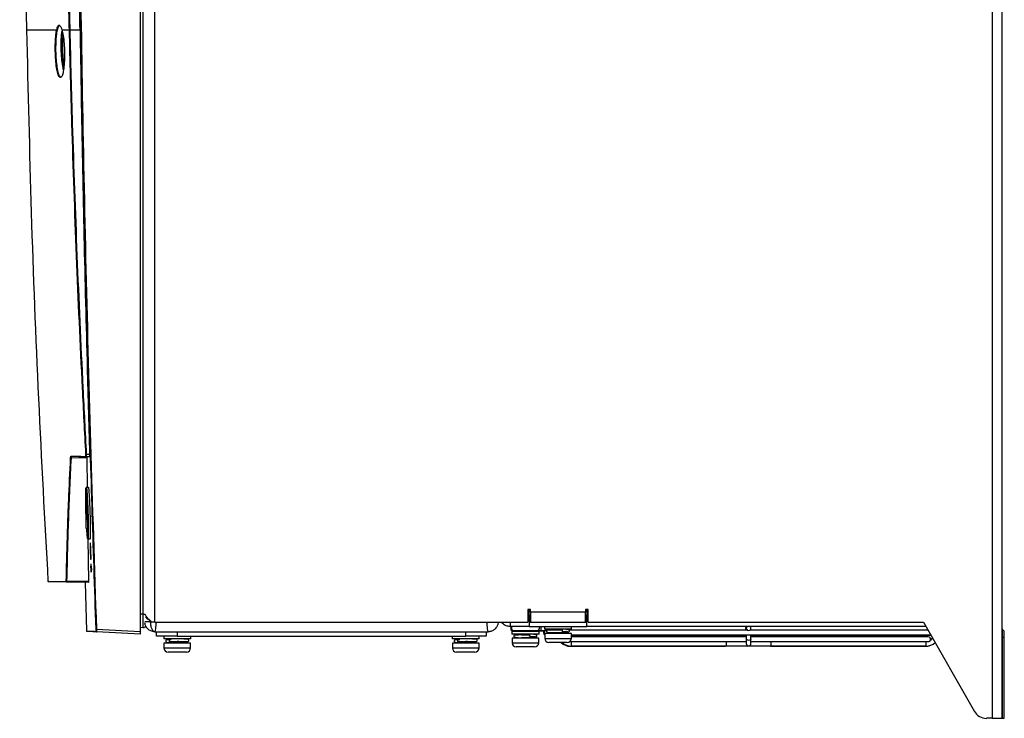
# Model space of a CAD drawing. Header units: millimetres. Extents: x 196 to 867, y -245 to 1107.
# Tile 43 of 79: x 696 to 815, y 218 to 303. Entities that reach past the tile are written whole.
import ezdxf

# ---------------------------------------------------------------- set-up
doc = ezdxf.new("R2010")
doc.units = ezdxf.units.MM

msp = doc.modelspace()

# ---------------------------------------------------------------- linework, layer by layer
at = {"color": 7, "linetype": 'Continuous', "lineweight": 25}
for p, q in [((813.93, 644.52), (813.93, 217.86)), ((815.13, 217.86), (815.13, 644.52)), ((712.33, 229.52), (712.33, 632.86)), ((710.58, 228.39), (710.58, 369.39)), ((710.93, 230.48), (710.93, 366.81)), ((695.94, 338.02), (696.77, 301.35)), ((701.06, 301.35), (701.97, 301.35)), ((701.97, 301.35), (701.97, 301.35)), ((702.02, 301.36), (702.02, 301.35)), ((702.02, 301.35), (703.26, 301.35)), ((704.02, 249.9), (704.42, 249.89)), ((704.08, 249.4), (702.17, 249.44)), ((703.87, 249.57), (704.09, 249.57)), ((704.42, 249.56), (703.98, 249.57)), ((704.08, 249.4), (704.12, 245.85)), ((704.3, 245.85), (704.02, 245.85)), ((703.99, 240.92), (703.99, 244.53)), ((704.21, 239.6), (704.49, 239.6)), ((704.21, 239.6), (704.29, 234.5)), ((704.51, 238.29), (704.54, 237.16)), ((704.55, 238.29), (704.52, 238.29)), ((704.55, 238.29), (704.56, 238.29)), ((704.6, 237.16), (704.56, 238.29)), ((704.54, 237.16), (704.6, 237.16)), ((704.58, 236.31), (704.54, 236.31)), ((704.54, 236.31), (704.56, 235.81)), ((704.56, 235.81), (704.6, 235.81)), ((704.66, 236.31), (704.58, 236.31)), ((704.6, 235.81), (704.63, 235.81)), ((704.66, 236.31), (704.61, 236.31)), ((704.63, 235.81), (704.68, 235.81)), ((704.68, 235.81), (704.66, 236.31)), ((704.29, 234.34), (701.61, 234.38)), ((701.64, 234.54), (704.29, 234.5)), ((703.87, 234.34), (704.06, 228.45)), ((757.93, 231.06), (757.59, 231.06)), ((757.59, 231.06), (757.59, 229.52)), ((757.76, 230.36), (757.76, 231.06)), ((757.93, 230.72), (757.93, 231.06)), ((764.59, 230.72), (757.93, 230.72)), ((757.93, 230.72), (757.93, 229.52)), ((764.93, 231.06), (764.59, 231.06)), ((764.59, 231.06), (764.59, 230.72)), ((764.59, 229.52), (764.59, 230.72)), ((764.76, 231.06), (764.76, 230.36)), ((764.93, 229.52), (764.93, 231.06)), ((711.79, 229.56), (711.13, 229.56)), ((711.66, 229.83), (711.66, 229.6)), ((711.66, 229.6), (711.79, 229.6)), ((711.79, 229.6), (711.79, 229.56)), ((711.9, 229.6), (711.79, 229.6)), ((712.33, 229.52), (711.99, 229.52)), ((712.33, 229.52), (757.59, 229.52)), ((757.76, 230.36), (757.76, 228.99)), ((757.93, 230.34), (757.76, 230.34)), ((757.76, 229.52), (757.93, 229.52)), ((757.93, 229.52), (764.59, 229.52)), ((764.76, 230.34), (764.59, 230.34)), ((764.59, 229.52), (764.76, 229.52)), ((764.76, 228.99), (764.76, 230.36)), ((764.93, 229.52), (805.59, 229.52)), ((805.59, 229.52), (811.78, 218.7)), ((705.25, 228.67), (710.58, 228.39)), ((710.58, 228.06), (705.25, 228.34)), ((710.93, 228.85), (710.58, 228.83)), ((712.33, 228.36), (752.79, 228.36)), ((712.56, 227.82), (712.56, 228.36)), ((715.06, 228.36), (715.06, 227.82)), ((750.06, 227.82), (750.06, 228.36)), ((752.56, 228.36), (752.56, 227.82)), ((757.76, 228.99), (755.44, 228.99)), ((755.64, 228.39), (755.64, 228.06)), ((755.66, 228.39), (755.64, 228.39)), ((755.66, 228.39), (755.66, 228.06)), ((758.82, 228.39), (755.66, 228.39)), ((755.79, 228.46), (756.42, 228.46)), ((755.89, 228.49), (758.75, 228.49)), ((756.42, 228.46), (756.42, 228.39)), ((756.43, 228.49), (756.43, 228.39)), ((757.76, 228.99), (764.76, 228.99)), ((758.17, 228.46), (758.66, 228.46)), ((758.18, 228.39), (758.18, 228.49)), ((758.66, 228.46), (758.77, 228.46)), ((758.75, 228.49), (758.86, 228.49)), ((758.77, 228.46), (759.1, 228.46)), ((758.96, 228.39), (758.82, 228.39)), ((758.86, 228.49), (759.19, 228.49)), ((758.96, 228.06), (758.96, 228.39)), ((759.1, 228.46), (759.63, 228.46)), ((759.19, 228.49), (759.72, 228.49)), ((759.61, 228.99), (759.61, 228.66)), ((762.78, 228.66), (759.61, 228.66)), ((759.87, 228.53), (759.85, 228.53)), ((760.38, 228.66), (760.38, 228.57)), ((760.38, 228.23), (760.38, 228.12)), ((760.97, 228.22), (761.26, 228.22)), ((761.07, 228.22), (761.07, 228.22)), ((761.73, 228.21), (761.65, 228.21)), ((762.13, 228.12), (762.13, 228.33)), ((762.22, 228.64), (762.19, 228.64)), ((762.25, 228.65), (762.25, 228.64)), ((784.27, 228.53), (762.58, 228.53)), ((762.91, 228.66), (762.78, 228.66)), ((762.91, 228.66), (762.91, 228.99)), ((805.9, 228.99), (764.76, 228.99)), ((784.01, 228.74), (784.01, 228.53)), ((784.1, 228.78), (784.1, 228.53)), ((806.16, 228.53), (784.58, 228.53)), ((784.67, 228.53), (784.67, 228.78)), ((815.16, 228.66), (815.16, 227.69)), ((815.16, 228.66), (815.41, 228.41)), ((815.41, 227.69), (815.41, 228.41)), ((715.06, 227.82), (712.56, 227.82)), ((713.41, 227.82), (713.41, 227.49)), ((715.06, 227.49), (713.41, 227.49)), ((714.18, 227.05), (714.18, 226.95)), ((714.19, 227.04), (714.33, 227.04)), ((715.06, 227.82), (750.06, 227.82)), ((716.71, 227.49), (715.06, 227.49)), ((715.93, 226.95), (715.93, 227.13)), ((716.71, 227.49), (716.71, 227.82)), ((748.41, 227.82), (748.41, 227.49)), ((750.06, 227.49), (748.41, 227.49)), ((749.18, 227.05), (749.18, 226.95)), ((749.19, 227.04), (749.33, 227.04)), ((752.56, 227.82), (750.06, 227.82)), ((751.71, 227.49), (750.06, 227.49)), ((750.93, 226.95), (750.93, 227.13)), ((751.71, 227.49), (751.71, 227.82)), ((755.66, 228.06), (755.64, 228.06)), ((758.82, 228.06), (755.66, 228.06)), ((755.68, 227.59), (755.68, 227.02)), ((755.69, 227.59), (755.68, 227.59)), ((755.69, 227.59), (755.69, 227.02)), ((758.79, 227.59), (755.69, 227.59)), ((756.42, 228.06), (756.42, 228)), ((756.42, 227.65), (756.42, 227.59)), ((756.43, 228.06), (756.43, 227.97)), ((757.11, 227.62), (757.11, 227.62)), ((757.77, 227.61), (757.69, 227.61)), ((758.18, 227.59), (758.18, 227.73)), ((758.25, 228.04), (758.22, 228.04)), ((758.26, 228.04), (758.24, 228.04)), ((758.28, 228.05), (758.28, 228.04)), ((758.28, 227.72), (758.28, 227.72)), ((758.3, 228.04), (758.29, 228.04)), ((758.92, 227.59), (758.79, 227.59)), ((758.96, 228.06), (758.82, 228.06)), ((758.92, 227.02), (758.92, 227.59)), ((759.64, 228.12), (759.64, 227.55)), ((762.75, 228.12), (759.64, 228.12)), ((762.38, 227.05), (760.14, 227.05)), ((762.68, 227.16), (784.12, 227.16)), ((762.88, 228.12), (762.75, 228.12)), ((762.88, 227.55), (762.88, 228.12)), ((762.88, 227.96), (806.49, 227.96)), ((762.88, 227.92), (784.1, 227.92)), ((784.1, 227.73), (762.88, 227.73)), ((784.01, 227.92), (784.01, 227.73)), ((784.1, 227.96), (784.1, 227.48)), ((784.1, 227.48), (784.1, 226.91)), ((784.67, 227.48), (784.67, 227.96)), ((784.67, 227.92), (806.51, 227.92)), ((806.19, 227.73), (784.67, 227.73)), ((784.67, 226.91), (784.67, 227.48)), ((784.67, 227.16), (806.19, 227.16)), ((806.69, 227.61), (806.69, 227.61)), ((815.16, 227.69), (815.13, 227.69)), ((815.16, 227.69), (815.16, 217.86)), ((815.16, 227.69), (815.41, 227.69)), ((815.41, 217.86), (815.41, 227.69)), ((713.44, 226.95), (713.44, 226.39)), ((715.06, 226.95), (713.44, 226.95)), ((716.18, 225.89), (713.94, 225.89)), ((716.68, 226.95), (715.06, 226.95)), ((716.68, 226.39), (716.68, 226.95)), ((748.44, 226.95), (748.44, 226.39)), ((750.06, 226.95), (748.44, 226.95)), ((751.18, 225.89), (748.94, 225.89)), ((751.68, 226.95), (750.06, 226.95)), ((751.68, 226.39), (751.68, 226.95)), ((756.19, 226.52), (756.18, 226.52)), ((758.42, 226.52), (756.19, 226.52)), ((762.77, 226.59), (781.57, 226.59)), ((762.86, 226.63), (781.66, 226.63)), ((787.02, 226.59), (805.82, 226.59)), ((787.11, 226.63), (805.91, 226.63)), ((813.93, 217.86), (813.23, 217.86)), ((813.93, 217.86), (815.13, 217.86)), ((815.13, 217.86), (815.16, 217.86)), ((815.16, 217.86), (815.41, 217.86))]:
    msp.add_line(p, q, dxfattribs=at)
at = {"color": 8, "linetype": 'Continuous', "lineweight": 25}
for p, q in [((710.93, 230.48), (710.58, 230.48)), ((711.95, 229.56), (711.79, 229.56)), ((755.44, 229.52), (755.44, 228.99)), ((757.76, 230.36), (757.59, 230.36)), ((764.93, 230.36), (764.76, 230.36)), ((758.8, 228.5), (758.86, 228.49)), ((759.1, 228.49), (759.1, 228.46)), ((759.19, 228.99), (759.19, 228.49)), ((760.14, 228.66), (760.14, 228.59)), ((761.26, 228.55), (761.07, 228.55)), ((762.22, 228.64), (762.25, 228.64)), ((755.68, 227.02), (755.69, 227.02)), ((755.69, 227.02), (758.92, 227.02)), ((757.3, 227.95), (757.11, 227.95)), ((758.25, 228.04), (758.28, 228.04)), ((759.64, 227.55), (762.88, 227.55)), ((762.86, 227.16), (762.86, 226.91)), ((805.91, 226.63), (805.91, 227.16)), ((806.69, 227.6), (806.69, 227.61)), ((713.44, 226.39), (716.68, 226.39)), ((748.44, 226.39), (751.68, 226.39)), ((762.77, 226.63), (762.77, 226.59)), ((762.86, 226.91), (762.86, 226.63)), ((805.82, 226.59), (805.82, 226.63))]:
    msp.add_line(p, q, dxfattribs=at)
at = {"color": 7, "linetype": 'Continuous', "lineweight": 25, "flags": 128}
for points in [[(704.04, 240.78), (704.09, 240.11), (704.13, 239.72), (704.17, 239.67), (704.2, 239.96), (704.21, 240.57), (704.2, 241.41), (704.18, 242.4), (704.16, 243.05), (704.12, 244.05), (704.07, 244.89), (704.02, 245.49), (703.98, 245.78), (703.94, 245.72), (703.92, 245.33), (703.92, 244.64), (703.93, 243.74), (703.96, 242.73), (703.96, 242.73)], [(758.66, 228.46), (758.71, 228.46), (758.78, 228.49)], [(761.73, 228.54), (761.76, 228.53), (761.78, 228.49), (761.79, 228.44), (761.8, 228.37), (761.79, 228.31), (761.78, 228.26), (761.76, 228.22), (761.73, 228.21)], [(714.14, 227.49), (714.1, 227.46), (714.08, 227.41), (714.07, 227.36), (714.07, 227.3), (714.09, 227.25), (714.11, 227.21), (714.15, 227.18), (714.19, 227.17)], [(714.08, 227.27), (714.08, 227.27), (714.07, 227.21), (714.08, 227.14), (714.1, 227.09), (714.14, 227.05), (714.19, 227.04)], [(749.14, 227.49), (749.1, 227.46), (749.08, 227.41), (749.07, 227.36), (749.07, 227.3), (749.09, 227.25), (749.11, 227.21), (749.15, 227.18), (749.19, 227.17)], [(749.08, 227.27), (749.08, 227.27), (749.07, 227.21), (749.08, 227.14), (749.1, 227.09), (749.14, 227.05), (749.19, 227.04)], [(757.77, 227.94), (757.79, 227.93), (757.81, 227.89), (757.83, 227.84), (757.83, 227.77), (757.83, 227.71), (757.81, 227.66), (757.79, 227.62), (757.77, 227.61)]]:
    msp.add_lwpolyline(points, dxfattribs=at)
at = {"color": 8, "linetype": 'Continuous', "lineweight": 25, "flags": 128}
for points in [[(758.71, 228.46), (758.71, 228.46), (758.77, 228.46)], [(784.67, 227.48), (784.65, 227.41), (784.59, 227.36), (784.5, 227.33), (784.39, 227.31), (784.28, 227.33), (784.19, 227.36), (784.13, 227.41), (784.1, 227.48)]]:
    msp.add_lwpolyline(points, dxfattribs=at)
at = {"color": 7, "linetype": 'Continuous', "lineweight": 25}
for centre, radius, start, end in [((705.08, 230.23), 19.7, 93.0816, 93.2213), ((702.17, 249.49), 0.0529, 213.8543, 274.7815), ((702.22, 249.65), 0.0496, 182.5024, 268.6176), ((703.98, 249.62), 0.0494, 182.3335, 268.4217), ((704.26, 244.53), 0.267, 147.0529, 180), ((704.26, 240.92), 0.267, 180, 247.4812), ((699.42, 234.47), 0.05, 184.2374, 269), ((701.61, 234.43), 0.0497, 183.1392, 268.771), ((701.63, 234.59), 0.0506, 212.7922, 276.8205), ((704.11, 228.45), 0.05, 118.0276, 267), ((705.49, 221.66), 7.01, 91.915, 92.3019), ((705.26, 228.39), 0.05, 181.9695, 266.9776), ((755.79, 228.74), 0.283, 118.0725, 270), ((755.89, 228.78), 0.283, 131.1937, 270), ((758.73, 228.78), 0.286, 274.8134, 47.4616), ((759.76, 228.21), 0.283, 117.7433, 245.6843), ((759.85, 228.24), 0.283, 117.7673, 221.7358), ((761.78, 228.55), 0.191, 146.308, 173.3444), ((761.47, 228.51), 0.324, 348.3436, 27.7968), ((784.29, 228.74), 0.283, 118.0725, 228.276), ((784.39, 228.78), 0.283, 131.1937, 48.8063), ((815.26, 228.75), 0.133, 180, 225), ((714.32, 227.16), 0.125, 276.6896, 349.1095), ((749.32, 227.16), 0.125, 276.6896, 349.1095), ((756.18, 227.02), 0.5, 180, 270), ((756.19, 227.02), 0.5, 180, 270), ((757.83, 227.95), 0.193, 146.8728, 173.5135), ((757.5, 227.91), 0.33, 348.5498, 27.2761), ((758.42, 227.02), 0.5, 270, 0), ((760.14, 227.55), 0.5, 180, 270), ((762.77, 228.23), 1.64, 225.8908, 270), ((762.86, 228.26), 1.64, 227.774, 270), ((762.38, 227.55), 0.5, 270, 0), ((805.91, 228.26), 1.64, 270, 312.0363), ((806.19, 227.44), 0.283, 339.3989, 90), ((805.91, 228.26), 1.07, 300.8536, 318.7501), ((805.82, 228.23), 1.07, 307.7043, 324.4648), ((713.94, 226.39), 0.5, 180, 270), ((716.18, 226.39), 0.5, 270, 0), ((748.94, 226.39), 0.5, 180, 270), ((751.18, 226.39), 0.5, 270, 0), ((784.39, 226.91), 0.283, 180, 0), ((784.29, 226.87), 0.283, 238.0023, 301.4922), ((805.82, 228.23), 1.64, 270, 293.0005), ((813.23, 219.52), 1.67, 209.7449, 270)]:
    msp.add_arc(centre, radius, start, end, dxfattribs=at)
for points, knots in [([(705.21, 228.67), (704.88, 238.67), (704.23, 258.67), (703.55, 288.68), (703.23, 309.16), (703.09, 321.49), (702.99, 331.28), (702.88, 347.71), (702.88, 362.28), (702.89, 369.39)], [0, 0, 0, 0, 0.213269, 0.426541, 0.639809, 0.649744, 0.689484, 0.848445, 1, 1, 1, 1]), ([(702.93, 369.39), (702.93, 360.94), (702.93, 344.04), (703.14, 319.64), (703.47, 296.19), (703.92, 273.68), (704.51, 251.17), (705, 236.17), (705.25, 228.67)], [0, 0, 0, 0, 0.180091, 0.360191, 0.520132, 0.680073, 0.840036, 1, 1, 1, 1]), ([(701.97, 301.35), (701.97, 301.39), (701.96, 301.55), (701.95, 302.25), (701.88, 305.05), (701.75, 310.52), (701.56, 318.7), (701.35, 328), (701.21, 334.49), (701.14, 337.74)], [0, 0, 0, 0, 0.0027475, 0.0137373, 0.0576968, 0.2335346, 0.4642793, 0.7321398, 1, 1, 1, 1]), ([(701.19, 337.74), (701.26, 334.49), (701.4, 328), (701.62, 318.25), (701.83, 309.37), (701.96, 303.74), (702.02, 301.36)], [0, 0, 0, 0, 0.26786, 0.535721, 0.803581, 1, 1, 1, 1]), ([(703.26, 301.35), (703.21, 304.6), (703.12, 311.1), (702.97, 323.23), (702.9, 332.11), (702.86, 337.74)], [0, 0, 0, 0, 0.2679045, 0.535809, 1, 1, 1, 1]), ([(696.78, 301.35), (696.95, 293.96), (697.29, 279.03), (698.15, 256.74), (698.97, 241.84), (699.37, 234.47)], [0, 0, 0, 0, 0.331478, 0.669052, 1, 1, 1, 1]), ([(701.06, 301.35), (701.11, 301.13), (701.23, 300.67), (701.34, 299.68), (701.39, 298.61), (701.38, 297.55), (701.3, 296.63), (701.17, 295.94), (700.99, 295.55), (700.8, 295.52), (700.61, 295.85), (700.44, 296.52), (700.32, 297.44), (700.26, 298.5), (700.25, 299.58), (700.3, 300.55), (700.38, 301.1), (700.42, 301.33), (700.43, 301.35)], [0, 0, 0, 0, 0.066621, 0.133272, 0.199094, 0.264013, 0.328703, 0.393922, 0.460152, 0.527401, 0.595215, 0.662919, 0.729933, 0.79601, 0.861294, 0.926213, 0.991316, 1, 1, 1, 1]), ([(700.48, 301.31), (700.44, 301.09), (700.39, 300.85), (700.33, 300.25), (700.3, 299.57), (700.3, 298.51), (700.37, 297.46), (700.49, 296.56), (700.66, 295.91), (700.84, 295.57), (700.96, 295.63), (701.01, 295.66)], [0, 0, 0, 0, 0.123997, 0.139289, 0.261835, 0.385067, 0.509804, 0.636319, 0.76415, 0.892142, 1, 1, 1, 1]), ([(700.43, 301.35), (700.43, 301.35), (700.48, 301.56), (700.58, 301.86), (700.77, 301.95), (700.94, 301.72), (701.03, 301.45), (701.06, 301.35), (701.06, 301.35)], [0, 0, 0, 0, 0.000005, 0.285079, 0.570059, 0.857551, 0.999995, 1, 1, 1, 1]), ([(700.81, 301.83), (700.75, 301.83), (700.63, 301.83), (700.53, 301.49), (700.48, 301.31)], [0, 0, 0, 0, 0.484806, 1, 1, 1, 1]), ([(700.99, 298.72), (700.98, 299.06), (700.96, 299.75), (701, 300.63), (701.06, 301.02), (701.09, 301.2)], [0, 0, 0, 0, 0.352949, 0.71173, 1, 1, 1, 1]), ([(703.98, 249.9), (703.84, 252.57), (703.41, 260.58), (702.82, 273.94), (702.3, 288.42), (702.07, 297.56), (701.97, 301.35)], [0, 0, 0, 0, 0.155795, 0.467388, 0.779009, 1, 1, 1, 1]), ([(702.02, 301.35), (702.11, 297.56), (702.35, 288.42), (702.87, 273.94), (703.46, 260.58), (703.88, 252.57), (704.02, 249.9)], [0, 0, 0, 0, 0.220991, 0.532584, 0.844205, 1, 1, 1, 1]), ([(703.26, 301.35), (703.31, 298.68), (703.53, 285.31), (703.9, 268.16), (704.32, 253.68), (704.42, 249.89)], [0, 0, 0, 0, 0.155857, 0.779292, 1, 1, 1, 1]), ([(701.12, 301.05), (701.1, 300.91), (701.04, 300.56), (701.01, 299.73), (701.03, 299.06), (701.04, 298.73)], [0, 0, 0, 0, 0.243179, 0.624689, 1, 1, 1, 1]), ([(701.34, 297.27), (701.33, 297.34), (701.27, 297.59), (701.21, 298.17), (701.17, 298.83), (701.16, 299.48), (701.18, 300.04), (701.22, 300.31), (701.24, 300.42)], [0, 0, 0, 0, 0.089446, 0.301061, 0.498394, 0.643336, 0.856535, 1, 1, 1, 1]), ([(701.26, 296.49), (701.24, 296.57), (701.16, 296.87), (701.05, 297.65), (701.01, 298.37), (700.99, 298.72)], [0, 0, 0, 0, 0.1484885, 0.5724221, 1, 1, 1, 1]), ([(701.04, 298.73), (701.04, 298.72), (701.05, 298.36), (701.08, 298.01), (701.15, 297.35), (701.2, 296.94), (701.27, 296.67), (701.28, 296.63)], [0, 0, 0, 0, 0.010699, 0.452138, 0.454478, 0.904941, 1, 1, 1, 1]), ([(703.93, 249.61), (703.94, 249.62), (703.95, 249.62), (703.96, 249.66), (703.97, 249.72), (703.98, 249.8), (703.98, 249.87), (703.98, 249.9)], [0, 0, 0, 0, 0.166881, 0.378097, 0.585597, 0.792807, 1, 1, 1, 1]), ([(704.02, 249.9), (704.03, 249.86), (704.03, 249.79), (704.02, 249.69), (704.01, 249.62), (704, 249.57), (703.98, 249.57), (703.98, 249.57)], [0, 0, 0, 0, 0.2076985, 0.4153764, 0.6229854, 0.8337848, 1, 1, 1, 1]), ([(704.42, 249.89), (704.43, 249.86), (704.43, 249.78), (704.43, 249.68), (704.43, 249.61), (704.42, 249.57), (704.42, 249.56), (704.42, 249.56)], [0, 0, 0, 0, 0.214357, 0.428727, 0.642833, 0.856919, 1, 1, 1, 1]), ([(701.59, 234.57), (701.65, 237.05), (701.73, 240.28), (701.92, 245.25), (702.04, 247.73), (702.12, 249.46)], [0, 0, 0, 0, 0.500229, 0.650652, 1, 1, 1, 1]), ([(702.17, 249.44), (702.05, 246.96), (701.82, 241.99), (701.7, 237.03), (701.64, 234.54)], [0, 0, 0, 0, 0.4997701, 1, 1, 1, 1]), ([(702.12, 249.46), (702.12, 249.5), (702.13, 249.56), (702.15, 249.63), (702.16, 249.64), (702.17, 249.65)], [0, 0, 0, 0, 0.323195, 0.646272, 1, 1, 1, 1]), ([(702.17, 249.65), (702.33, 249.64), (702.66, 249.64), (703.24, 249.63), (703.68, 249.62), (703.93, 249.61)], [0, 0, 0, 0, 0.302445, 0.604849, 1, 1, 1, 1]), ([(702.22, 249.6), (702.21, 249.59), (702.19, 249.59), (702.18, 249.53), (702.17, 249.47), (702.17, 249.44)], [0, 0, 0, 0, 0.354356, 0.677378, 1, 1, 1, 1]), ([(703.98, 249.57), (703.73, 249.57), (703.29, 249.58), (702.71, 249.59), (702.38, 249.6), (702.22, 249.6)], [0, 0, 0, 0, 0.39515, 0.697555, 1, 1, 1, 1]), ([(704.09, 249.57), (704.08, 249.56), (704.08, 249.55), (704.08, 249.5), (704.08, 249.44), (704.08, 249.4)], [0, 0, 0, 0, 0.328137, 0.656289, 1, 1, 1, 1]), ([(703.99, 242.43), (703.99, 242.61), (703.97, 243.04), (703.96, 243.72), (703.95, 244.35), (703.96, 244.8), (703.98, 245.02), (704.01, 244.97), (704.04, 244.68), (704.07, 244.32), (704.08, 244.13)], [0, 0, 0, 0, 0.09305, 0.222498, 0.351748, 0.481258, 0.610794, 0.740521, 0.87026, 1, 1, 1, 1]), ([(704.02, 245.81), (704.02, 245.82), (704.03, 245.87), (704.07, 245.58), (704.12, 244.98), (704.17, 244.1), (704.21, 243.19), (704.24, 242.27), (704.25, 241.37), (704.26, 240.49), (704.25, 239.88), (704.23, 239.59), (704.21, 239.63), (704.21, 239.64)], [0, 0, 0, 0, 0.036016, 0.143388, 0.250876, 0.358434, 0.46598, 0.533406, 0.640654, 0.747905, 0.855113, 0.962338, 1, 1, 1, 1]), ([(704.49, 239.64), (704.5, 239.63), (704.51, 239.59), (704.53, 239.88), (704.55, 240.49), (704.54, 241.37), (704.52, 242.39), (704.48, 243.46), (704.44, 244.45), (704.39, 245.23), (704.34, 245.75), (704.31, 245.82), (704.3, 245.84)], [0, 0, 0, 0, 0.037276, 0.144713, 0.252037, 0.359274, 0.466489, 0.57376, 0.681144, 0.788645, 0.896215, 1, 1, 1, 1]), ([(704.02, 244.82), (704.02, 244.8), (704.01, 244.77), (704.01, 244.66), (704.01, 244.62)], [0, 0, 0, 0, 0.690232, 1, 1, 1, 1]), ([(704.08, 244.13), (704.09, 243.92), (704.12, 243.48), (704.14, 242.71), (704.16, 241.94), (704.17, 241.27), (704.17, 240.81), (704.16, 240.65), (704.15, 240.59)], [0, 0, 0, 0, 0.178027, 0.356059, 0.53394, 0.71181, 0.889404, 1, 1, 1, 1]), ([(703.96, 242.73), (703.96, 242.72), (703.97, 242.38), (703.98, 242.05), (703.99, 241.72)], [0, 0, 0, 0, 0.006792, 1, 1, 1, 1]), ([(704.15, 240.59), (704.15, 240.53), (704.13, 240.42), (704.11, 240.49), (704.09, 240.67), (704.09, 240.72)], [0, 0, 0, 0, 0.415961, 0.83976, 1, 1, 1, 1]), ([(704.15, 240.68), (704.15, 240.66), (704.15, 240.64), (704.15, 240.63), (704.15, 240.63)], [0, 0, 0, 0, 0.815866, 1, 1, 1, 1]), ([(704.51, 239.1), (704.5, 239.08), (704.5, 239.04), (704.5, 238.87), (704.5, 238.64), (704.5, 238.44), (704.51, 238.32), (704.51, 238.29)], [0, 0, 0, 0, 0.232224, 0.464187, 0.695972, 0.927739, 1, 1, 1, 1]), ([(704.56, 238.29), (704.56, 238.38), (704.55, 238.57), (704.54, 238.81), (704.53, 238.99), (704.52, 239.09), (704.51, 239.09), (704.51, 239.09)], [0, 0, 0, 0, 0.214817, 0.429628, 0.644586, 0.859623, 1, 1, 1, 1]), ([(704.52, 238.29), (704.52, 238.32), (704.52, 238.38), (704.51, 238.49), (704.51, 238.61), (704.52, 238.69), (704.52, 238.72), (704.52, 238.73), (704.53, 238.71), (704.53, 238.67), (704.54, 238.6), (704.54, 238.52), (704.55, 238.42), (704.55, 238.34), (704.55, 238.29)], [0, 0, 0, 0, 0.065017, 0.128466, 0.250119, 0.371008, 0.434537, 0.499944, 0.602383, 0.670611, 0.750043, 0.825972, 0.893012, 1, 1, 1, 1]), ([(704.61, 236.31), (704.61, 236.36), (704.61, 236.45), (704.6, 236.53), (704.59, 236.57), (704.59, 236.56), (704.59, 236.56)], [0, 0, 0, 0, 0.322638, 0.645275, 0.967886, 1, 1, 1, 1]), ([(704.59, 236.54), (704.59, 236.51), (704.58, 236.47), (704.58, 236.38), (704.58, 236.32), (704.58, 236.31)], [0, 0, 0, 0, 0.453722, 0.906995, 1, 1, 1, 1]), ([(704.6, 235.81), (704.6, 235.76), (704.61, 235.67), (704.62, 235.58), (704.62, 235.55), (704.63, 235.57), (704.63, 235.65), (704.63, 235.74), (704.63, 235.8), (704.63, 235.81)], [0, 0, 0, 0, 0.161323, 0.322646, 0.483956, 0.645143, 0.80615, 0.966998, 1, 1, 1, 1]), ([(699.37, 234.47), (699.37, 234.47), (699.37, 234.47), (699.37, 234.47), (699.37, 234.47), (699.44, 234.47), (699.68, 234.46), (700.19, 234.45), (700.82, 234.44), (701.32, 234.43), (701.56, 234.43)], [0, 0, 0, 0, 0.008836, 0.016283, 0.046071, 0.165227, 0.40356, 0.642131, 0.821014, 1, 1, 1, 1]), ([(701.61, 234.38), (701.28, 234.39), (700.6, 234.4), (699.93, 234.41), (699.54, 234.42), (699.37, 234.42), (699.42, 234.42), (699.42, 234.42)], [0, 0, 0, 0, 0.247251, 0.494504, 0.742835, 0.991165, 1, 1, 1, 1]), ([(701.56, 234.43), (701.57, 234.43), (701.58, 234.44), (701.59, 234.49), (701.59, 234.54), (701.59, 234.57)], [0, 0, 0, 0, 0.351769, 0.675855, 1, 1, 1, 1]), ([(701.64, 234.54), (701.64, 234.51), (701.63, 234.45), (701.63, 234.39), (701.62, 234.39), (701.61, 234.38)], [0, 0, 0, 0, 0.324484, 0.64862, 1, 1, 1, 1]), ([(704.29, 234.5), (704.29, 234.47), (704.29, 234.41), (704.29, 234.35), (704.29, 234.34), (704.29, 234.34)], [0, 0, 0, 0, 0.327848, 0.655701, 1, 1, 1, 1]), ([(711.48, 228.71), (711.48, 228.71), (711.4, 228.78), (711.32, 228.89), (711.21, 229.11), (711.15, 229.27), (711.14, 229.41), (711.14, 229.44)], [0, 0, 0, 0, 0.000024, 0.403514, 0.509037, 0.899165, 1, 1, 1, 1]), ([(711.99, 229.52), (711.87, 229.62), (711.63, 229.82), (711.36, 230.12), (711.2, 230.34), (711.18, 230.45), (711.18, 230.47)], [0, 0, 0, 0, 0.318418, 0.636837, 0.955255, 1, 1, 1, 1]), ([(711.21, 230.17), (711.25, 230.11), (711.32, 230), (711.48, 229.89), (711.61, 229.85), (711.66, 229.83)], [0, 0, 0, 0, 0.417042, 0.746956, 1, 1, 1, 1]), ([(711.79, 229.56), (711.79, 229.47), (711.8, 229.39), (711.81, 229.23), (711.82, 229.15), (711.85, 229), (711.87, 228.93), (711.91, 228.8), (711.93, 228.74), (711.98, 228.64), (712.01, 228.59), (712.07, 228.51), (712.1, 228.47), (712.19, 228.39), (712.26, 228.36), (712.33, 228.36)], [0, 0, 0, 0, 0.125, 0.125, 0.25, 0.25, 0.375, 0.375, 0.5, 0.5, 0.625, 0.625, 0.75, 0.75, 1, 1, 1, 1]), ([(753.99, 229.56), (753.99, 229.46), (753.98, 229.37), (753.95, 229.23), (753.93, 229.19), (753.9, 229.1), (753.89, 229.06), (753.85, 228.98), (753.83, 228.94), (753.78, 228.87), (753.76, 228.84), (753.68, 228.75), (753.62, 228.69), (753.45, 228.54), (753.33, 228.47), (753.13, 228.4), (753.06, 228.39), (752.96, 228.37), (752.93, 228.36), (752.86, 228.36), (752.83, 228.36), (752.79, 228.36)], [0, 0, 0, 0, 0.125, 0.125, 0.1875, 0.1875, 0.25, 0.25, 0.3125, 0.3125, 0.375, 0.375, 0.5, 0.5, 0.75, 0.75, 0.875, 0.875, 0.9375, 0.9375, 1, 1, 1, 1]), ([(755.44, 228.99), (755.44, 228.99), (755.29, 228.99), (754.97, 229.05), (754.59, 229.24), (754.43, 229.46), (754.38, 229.52)], [0, 0, 0, 0, 0.002632, 0.401993, 0.837164, 1, 1, 1, 1]), ([(704.07, 228.45), (704.06, 228.45), (704.02, 228.45), (704.21, 228.44), (704.63, 228.42), (705.01, 228.4), (705.21, 228.39)], [0, 0, 0, 0, 0.0113842, 0.4561677, 0.7280661, 1, 1, 1, 1]), ([(705.25, 228.34), (705.08, 228.35), (704.73, 228.37), (704.38, 228.38), (704.17, 228.39), (704.09, 228.4), (704.11, 228.4), (704.11, 228.4)], [0, 0, 0, 0, 0.247101, 0.494201, 0.741409, 0.988616, 1, 1, 1, 1]), ([(705.21, 228.39), (705.21, 228.39), (705.21, 228.4), (705.21, 228.44), (705.21, 228.52), (705.21, 228.6), (705.21, 228.65), (705.21, 228.67)], [0, 0, 0, 0, 0.2145567, 0.4291582, 0.6427231, 0.8557373, 1, 1, 1, 1]), ([(705.25, 228.67), (705.26, 228.65), (705.26, 228.58), (705.26, 228.49), (705.26, 228.41), (705.26, 228.35), (705.25, 228.34), (705.25, 228.34)], [0, 0, 0, 0, 0.144207, 0.357252, 0.570904, 0.785542, 1, 1, 1, 1]), ([(710.58, 228.06), (710.58, 228.06), (710.58, 228.06), (710.58, 228.09), (710.58, 228.15), (710.58, 228.24), (710.58, 228.32), (710.58, 228.37), (710.58, 228.39)], [0, 0, 0, 0, 0.130465, 0.257458, 0.5, 0.742532, 0.869528, 1, 1, 1, 1]), ([(710.93, 228.85), (710.95, 228.85), (711.01, 228.86), (711.12, 228.92), (711.19, 228.99), (711.24, 229.04)], [0, 0, 0, 0, 0.165204, 0.436186, 1, 1, 1, 1]), ([(759.72, 228.49), (759.71, 228.49), (759.7, 228.49), (759.67, 228.48), (759.64, 228.47), (759.63, 228.46), (759.63, 228.46), (759.63, 228.46)], [0, 0, 0, 0, 0.044489, 0.306399, 0.562731, 0.816181, 1, 1, 1, 1]), ([(759.72, 228.49), (759.72, 228.49), (759.72, 228.49), (759.73, 228.5), (759.75, 228.51), (759.79, 228.52), (759.82, 228.53), (759.85, 228.53), (759.86, 228.53)], [0, 0, 0, 0, 0.04979, 0.251619, 0.452307, 0.649068, 0.845352, 1, 1, 1, 1]), ([(760.38, 228.6), (760.38, 228.6), (760.27, 228.59), (760.11, 228.59), (759.99, 228.58), (759.94, 228.56), (759.92, 228.54), (759.9, 228.53), (759.89, 228.51), (759.87, 228.48), (759.86, 228.45), (759.86, 228.42), (759.86, 228.38), (759.87, 228.34), (759.9, 228.31), (759.93, 228.27), (760.02, 228.24), (760.1, 228.24), (760.35, 228.23), (760.58, 228.23), (760.8, 228.22), (760.94, 228.22), (760.97, 228.22)], [0, 0, 0, 0, 0.001546, 0.131257, 0.297813, 0.320205, 0.336183, 0.344068, 0.352645, 0.362306, 0.373334, 0.385437, 0.396552, 0.414447, 0.428655, 0.443023, 0.478304, 0.666092, 0.755291, 0.857245, 0.971798, 1, 1, 1, 1]), ([(761.07, 228.55), (760.97, 228.55), (760.72, 228.56), (760.37, 228.57), (760.09, 228.57), (759.99, 228.58), (760.09, 228.59), (760.36, 228.6), (760.64, 228.6), (760.79, 228.61)], [0, 0, 0, 0, 0.090747, 0.242291, 0.393833, 0.545374, 0.696915, 0.848457, 1, 1, 1, 1]), ([(760.41, 228.57), (760.37, 228.57), (760.3, 228.57), (760.26, 228.58), (760.27, 228.58), (760.27, 228.58)], [0, 0, 0, 0, 0.488218, 0.99199, 1, 1, 1, 1]), ([(761.26, 228.55), (761.18, 228.55), (761.03, 228.55), (760.81, 228.56), (760.62, 228.56), (760.48, 228.57), (760.43, 228.57), (760.41, 228.57)], [0, 0, 0, 0, 0.216171, 0.440882, 0.664442, 0.873611, 1, 1, 1, 1]), ([(761.73, 228.21), (761.58, 228.21), (761.34, 228.21), (761.08, 228.22), (760.99, 228.22), (760.97, 228.22)], [0, 0, 0, 0, 0.617578, 0.937085, 1, 1, 1, 1]), ([(761.73, 228.54), (761.58, 228.54), (761.42, 228.55), (761.26, 228.55), (761.26, 228.55)], [0, 0, 0, 0, 0.9984478, 1, 1, 1, 1]), ([(761.65, 228.21), (761.52, 228.21), (761.39, 228.21), (761.26, 228.22), (761.26, 228.22)], [0, 0, 0, 0, 0.997735, 1, 1, 1, 1]), ([(762.18, 228.32), (762.13, 228.33), (762.03, 228.33), (761.86, 228.34), (761.79, 228.34)], [0, 0, 0, 0, 0.6002797, 1, 1, 1, 1]), ([(762.47, 228.6), (762.46, 228.6), (762.39, 228.63), (762.25, 228.64), (762.09, 228.65), (762.05, 228.65)], [0, 0, 0, 0, 0.1258412, 0.7940327, 1, 1, 1, 1]), ([(762.13, 228.3), (762.14, 228.3), (762.16, 228.3), (762.18, 228.31), (762.19, 228.31)], [0, 0, 0, 0, 0.04965, 1, 1, 1, 1]), ([(762.18, 228.33), (762.21, 228.32), (762.25, 228.32), (762.25, 228.32), (762.25, 228.32)], [0, 0, 0, 0, 0.609366, 1, 1, 1, 1]), ([(762.45, 228.32), (762.48, 228.32), (762.52, 228.32), (762.57, 228.34), (762.62, 228.38), (762.64, 228.41), (762.66, 228.46), (762.66, 228.51), (762.61, 228.57), (762.52, 228.59), (762.47, 228.6)], [0, 0, 0, 0, 0.15622, 0.248044, 0.319885, 0.358699, 0.412332, 0.566867, 0.784825, 1, 1, 1, 1]), ([(762.63, 228.53), (762.62, 228.54), (762.59, 228.57), (762.52, 228.59), (762.47, 228.6)], [0, 0, 0, 0, 0.366098, 1, 1, 1, 1]), ([(714.08, 227.4), (714.03, 227.4), (713.91, 227.4), (713.81, 227.39), (713.75, 227.38), (713.7, 227.33), (713.68, 227.31), (713.67, 227.28), (713.66, 227.25), (713.66, 227.21), (713.66, 227.18), (713.67, 227.15), (713.68, 227.14), (713.69, 227.13), (713.72, 227.09), (713.77, 227.07), (713.9, 227.05), (714.07, 227.05), (714.17, 227.04)], [0, 0, 0, 0, 0.112364, 0.271679, 0.382906, 0.406466, 0.419397, 0.433693, 0.449647, 0.465663, 0.490956, 0.500217, 0.504622, 0.509491, 0.521192, 0.631729, 0.787016, 1, 1, 1, 1]), ([(714.07, 227.38), (714.02, 227.38), (713.86, 227.38), (713.8, 227.39), (713.86, 227.4), (714.02, 227.4), (714.08, 227.4)], [0, 0, 0, 0, 0.181609, 0.496604, 0.811596, 1, 1, 1, 1]), ([(714.19, 227.17), (714.3, 227.17), (714.43, 227.17), (714.74, 227.16), (714.9, 227.16), (715.15, 227.16), (715.23, 227.15), (715.38, 227.15), (715.45, 227.15), (715.67, 227.15), (715.81, 227.14), (716.05, 227.14), (716.14, 227.13), (716.23, 227.13), (716.25, 227.13), (716.28, 227.13), (716.29, 227.13), (716.29, 227.12), (716.26, 227.12), (716.13, 227.11), (716.04, 227.11), (715.93, 227.11)], [0, 0, 0, 0, 0.125, 0.125, 0.25, 0.25, 0.3125, 0.3125, 0.375, 0.375, 0.5, 0.5, 0.625, 0.625, 0.6875, 0.6875, 0.75, 0.75, 0.875, 0.875, 1, 1, 1, 1]), ([(715.97, 227.11), (716.06, 227.12), (716.22, 227.13), (716.38, 227.17), (716.45, 227.23), (716.46, 227.29), (716.45, 227.34), (716.43, 227.38), (716.37, 227.44), (716.28, 227.45), (716.14, 227.46), (715.88, 227.47), (715.5, 227.48), (715.21, 227.49), (715.06, 227.49)], [0, 0, 0, 0, 0.119649, 0.220356, 0.300519, 0.358606, 0.379319, 0.39481, 0.423635, 0.497638, 0.601267, 0.723955, 0.85727, 1, 1, 1, 1]), ([(715.06, 227.16), (715.13, 227.16), (715.29, 227.15), (715.5, 227.15), (715.69, 227.14), (715.84, 227.14), (715.89, 227.14), (715.91, 227.14)], [0, 0, 0, 0, 0.216813, 0.442199, 0.666459, 0.876337, 1, 1, 1, 1]), ([(715.91, 227.14), (715.95, 227.13), (716.02, 227.13), (716.06, 227.13), (716.05, 227.13), (716.05, 227.13)], [0, 0, 0, 0, 0.492278, 0.99239, 1, 1, 1, 1]), ([(749.08, 227.4), (749.03, 227.4), (748.91, 227.4), (748.81, 227.39), (748.75, 227.38), (748.7, 227.33), (748.68, 227.31), (748.67, 227.28), (748.66, 227.25), (748.66, 227.21), (748.66, 227.18), (748.67, 227.15), (748.68, 227.14), (748.69, 227.13), (748.72, 227.09), (748.77, 227.07), (748.9, 227.05), (749.07, 227.05), (749.17, 227.04)], [0, 0, 0, 0, 0.1123642, 0.2716785, 0.3829061, 0.406466, 0.4193975, 0.4336931, 0.4496469, 0.4656625, 0.4909564, 0.5002172, 0.5046217, 0.5094905, 0.5211919, 0.6317292, 0.787016, 1, 1, 1, 1]), ([(749.07, 227.38), (749.02, 227.38), (748.86, 227.38), (748.8, 227.39), (748.86, 227.4), (749.02, 227.4), (749.08, 227.4)], [0, 0, 0, 0, 0.181609, 0.496604, 0.811596, 1, 1, 1, 1]), ([(749.19, 227.17), (749.3, 227.17), (749.43, 227.17), (749.74, 227.16), (749.9, 227.16), (750.15, 227.16), (750.23, 227.15), (750.38, 227.15), (750.45, 227.15), (750.67, 227.15), (750.81, 227.14), (751.05, 227.14), (751.14, 227.13), (751.23, 227.13), (751.25, 227.13), (751.28, 227.13), (751.29, 227.13), (751.29, 227.12), (751.26, 227.12), (751.13, 227.11), (751.04, 227.11), (750.93, 227.11)], [0, 0, 0, 0, 0.125, 0.125, 0.25, 0.25, 0.3125, 0.3125, 0.375, 0.375, 0.5, 0.5, 0.625, 0.625, 0.6875, 0.6875, 0.75, 0.75, 0.875, 0.875, 1, 1, 1, 1]), ([(750.97, 227.11), (751.06, 227.12), (751.22, 227.13), (751.38, 227.17), (751.45, 227.23), (751.46, 227.29), (751.45, 227.34), (751.43, 227.38), (751.37, 227.44), (751.28, 227.45), (751.14, 227.46), (750.88, 227.47), (750.5, 227.48), (750.21, 227.49), (750.06, 227.49)], [0, 0, 0, 0, 0.119649, 0.220356, 0.300519, 0.358606, 0.379319, 0.39481, 0.423635, 0.497638, 0.601267, 0.723955, 0.85727, 1, 1, 1, 1]), ([(750.06, 227.16), (750.13, 227.16), (750.29, 227.15), (750.5, 227.15), (750.69, 227.14), (750.84, 227.14), (750.89, 227.14), (750.91, 227.14)], [0, 0, 0, 0, 0.216813, 0.442199, 0.666459, 0.876337, 1, 1, 1, 1]), ([(750.91, 227.14), (750.95, 227.13), (751.02, 227.13), (751.06, 227.13), (751.05, 227.13), (751.05, 227.13)], [0, 0, 0, 0, 0.492278, 0.99239, 1, 1, 1, 1]), ([(756.1, 227.98), (756.06, 227.98), (756.01, 227.97), (755.97, 227.96), (755.95, 227.94), (755.93, 227.93), (755.92, 227.91), (755.91, 227.88), (755.9, 227.85), (755.89, 227.82), (755.89, 227.78), (755.91, 227.74), (755.93, 227.71), (755.97, 227.67), (756.05, 227.64), (756.14, 227.65), (756.32, 227.64), (756.4, 227.63), (756.42, 227.63)], [0, 0, 0, 0, 0.176671, 0.215526, 0.243256, 0.256937, 0.271817, 0.288577, 0.307706, 0.3287, 0.347981, 0.379021, 0.403665, 0.428585, 0.489772, 0.815454, 0.970174, 1, 1, 1, 1]), ([(756.42, 228), (756.34, 227.99), (756.14, 227.99), (756.04, 227.98), (755.98, 227.96), (755.96, 227.94), (755.95, 227.93), (755.93, 227.91), (755.92, 227.88), (755.91, 227.85), (755.9, 227.82), (755.91, 227.78), (755.92, 227.74), (755.94, 227.71), (755.98, 227.67), (756.06, 227.64), (756.15, 227.64), (756.39, 227.63), (756.59, 227.63), (756.75, 227.63), (756.82, 227.62)], [0, 0, 0, 0, 0.131811, 0.314067, 0.338932, 0.356825, 0.365552, 0.374959, 0.385489, 0.397468, 0.410597, 0.422653, 0.442066, 0.457467, 0.472975, 0.510819, 0.71269, 0.809319, 0.920057, 1, 1, 1, 1]), ([(756.42, 227.63), (756.32, 227.63), (756.12, 227.64), (756.03, 227.65), (756.08, 227.65), (756.1, 227.65)], [0, 0, 0, 0, 0.408383, 0.827615, 1, 1, 1, 1]), ([(756.1, 227.98), (756.08, 227.98), (756.02, 227.98), (756.14, 227.99), (756.29, 228), (756.43, 228), (756.43, 228)], [0, 0, 0, 0, 0.181183, 0.58541, 0.98964, 1, 1, 1, 1]), ([(757.11, 227.95), (757.01, 227.95), (756.76, 227.96), (756.4, 227.97), (756.13, 227.97), (756.04, 227.98), (756.14, 227.99), (756.41, 228), (756.7, 228), (756.84, 228.01)], [0, 0, 0, 0, 0.092076, 0.243399, 0.39472, 0.546039, 0.697359, 0.848678, 1, 1, 1, 1]), ([(756.45, 227.97), (756.41, 227.97), (756.34, 227.97), (756.31, 227.98), (756.32, 227.98), (756.32, 227.98)], [0, 0, 0, 0, 0.490121, 0.995601, 1, 1, 1, 1]), ([(757.31, 227.95), (757.23, 227.95), (757.08, 227.95), (756.86, 227.96), (756.67, 227.96), (756.52, 227.97), (756.47, 227.97), (756.45, 227.97)], [0, 0, 0, 0, 0.2156944, 0.4399902, 0.6635013, 0.8729518, 1, 1, 1, 1]), ([(756.82, 227.62), (756.86, 227.62), (757.01, 227.62), (757.17, 227.62), (757.3, 227.62)], [0, 0, 0, 0, 0.2441852, 1, 1, 1, 1]), ([(757.11, 227.62), (757.09, 227.62), (756.99, 227.62), (756.89, 227.62), (756.82, 227.62), (756.82, 227.62)], [0, 0, 0, 0, 0.1830191, 0.9981896, 1, 1, 1, 1]), ([(757.72, 227.69), (757.74, 227.69), (757.92, 227.69), (758.2, 227.7), (758.48, 227.71), (758.57, 227.72), (758.49, 227.72), (758.33, 227.73), (758.14, 227.73), (757.95, 227.74), (757.83, 227.74)], [0, 0, 0, 0, 0.025135, 0.188219, 0.356522, 0.524825, 0.687909, 0.772935, 0.85853, 1, 1, 1, 1]), ([(758.22, 227.72), (758.17, 227.73), (758.07, 227.73), (757.9, 227.74), (757.83, 227.74)], [0, 0, 0, 0, 0.593881, 1, 1, 1, 1]), ([(758.51, 228), (758.5, 228), (758.43, 228.03), (758.29, 228.04), (758.13, 228.05), (758.09, 228.05)], [0, 0, 0, 0, 0.11852, 0.791473, 1, 1, 1, 1]), ([(758.17, 227.7), (758.18, 227.7), (758.21, 227.7), (758.22, 227.71), (758.24, 227.71)], [0, 0, 0, 0, 0.276949, 1, 1, 1, 1]), ([(758.22, 227.73), (758.25, 227.72), (758.3, 227.72), (758.29, 227.72), (758.29, 227.72)], [0, 0, 0, 0, 0.608717, 1, 1, 1, 1]), ([(758.5, 227.72), (758.52, 227.72), (758.57, 227.72), (758.62, 227.74), (758.65, 227.76), (758.67, 227.78), (758.69, 227.81), (758.71, 227.86), (758.7, 227.91), (758.65, 227.97), (758.56, 227.99), (758.51, 228)], [0, 0, 0, 0, 0.159971, 0.25019, 0.287388, 0.320662, 0.358604, 0.411375, 0.564429, 0.781328, 1, 1, 1, 1]), ([(806.19, 227.16), (806.19, 227.16), (806.22, 227.16), (806.27, 227.17), (806.34, 227.2), (806.39, 227.24), (806.41, 227.27), (806.42, 227.28)], [0, 0, 0, 0, 0.044671, 0.289147, 0.550287, 0.816743, 1, 1, 1, 1]), ([(806.42, 227.28), (806.43, 227.29), (806.45, 227.32), (806.46, 227.34), (806.46, 227.34), (806.46, 227.34)], [0, 0, 0, 0, 0.355474, 0.711501, 1, 1, 1, 1]), ([(781.66, 226.63), (782.06, 226.63), (782.63, 226.63), (783.3, 226.63), (783.72, 226.64), (784.04, 226.64), (784.29, 226.64), (784.32, 226.64), (784.33, 226.64)], [0, 0, 0, 0, 0.322503, 0.468379, 0.608519, 0.747446, 0.890075, 1, 1, 1, 1]), ([(784.44, 226.64), (784.45, 226.64), (784.49, 226.64), (784.73, 226.64), (785.05, 226.64), (785.47, 226.63), (786.14, 226.63), (786.72, 226.63), (787.11, 226.63)], [0, 0, 0, 0, 0.114696, 0.25656, 0.394743, 0.534131, 0.679226, 1, 1, 1, 1]), ([(784.5, 226.65), (784.53, 226.67), (784.59, 226.69), (784.62, 226.75), (784.63, 226.77)], [0, 0, 0, 0, 0.604846, 1, 1, 1, 1])]:
    msp.add_open_spline(points, degree=3, knots=knots, dxfattribs=at)
at = {"color": 8, "linetype": 'Continuous', "lineweight": 25}
for points, knots in [([(696.77, 301.35), (696.77, 301.35), (696.73, 301.35), (696.89, 301.35), (697.3, 301.35), (698.05, 301.35), (699.05, 301.35), (699.97, 301.35), (700.43, 301.35)], [0, 0, 0, 0, 0.000463, 0.20065, 0.400767, 0.600566, 0.800235, 1, 1, 1, 1]), ([(710.93, 230.48), (710.95, 230.48), (711.01, 230.48), (711.09, 230.48), (711.15, 230.48), (711.18, 230.48)], [0, 0, 0, 0, 0.2154344, 0.5688089, 1, 1, 1, 1]), ([(760.97, 228.22), (760.91, 228.22), (760.69, 228.23), (760.36, 228.23), (760.1, 228.24), (759.99, 228.25), (760.05, 228.25), (760.06, 228.25)], [0, 0, 0, 0, 0.106997, 0.362961, 0.627115, 0.891269, 1, 1, 1, 1]), ([(761.23, 228.55), (761.17, 228.55), (761.05, 228.55), (760.8, 228.56), (760.51, 228.57), (760.28, 228.57), (760.21, 228.58), (760.26, 228.59), (760.33, 228.59), (760.35, 228.59)], [0, 0, 0, 0, 0.083544, 0.182946, 0.373602, 0.57036, 0.767118, 0.957774, 1, 1, 1, 1]), ([(761.63, 228.29), (761.67, 228.29), (761.85, 228.29), (762.15, 228.3), (762.43, 228.31), (762.52, 228.32), (762.44, 228.32), (762.29, 228.33), (762.1, 228.33), (761.91, 228.34), (761.79, 228.34)], [0, 0, 0, 0, 0.037582, 0.198835, 0.365248, 0.531661, 0.692915, 0.776986, 0.86162, 1, 1, 1, 1]), ([(762.25, 228.31), (762.26, 228.31), (762.31, 228.32), (762.28, 228.32), (762.19, 228.32), (762.18, 228.32)], [0, 0, 0, 0, 0.31466, 0.922181, 1, 1, 1, 1]), ([(714.07, 227.38), (714.07, 227.39), (714.04, 227.39), (714.02, 227.39), (714.08, 227.4), (714.25, 227.4), (714.33, 227.41)], [0, 0, 0, 0, 0.075551, 0.264313, 0.626362, 1, 1, 1, 1]), ([(715.95, 227.13), (715.9, 227.14), (715.78, 227.14), (715.46, 227.15), (715.19, 227.15), (715.06, 227.16)], [0, 0, 0, 0, 0.263624, 0.632039, 1, 1, 1, 1]), ([(715.79, 227.11), (715.87, 227.11), (716.04, 227.12), (716.12, 227.12), (716.05, 227.13), (716.01, 227.13)], [0, 0, 0, 0, 0.339863, 0.679725, 1, 1, 1, 1]), ([(715.93, 227.11), (716.03, 227.11), (716.19, 227.11), (716.28, 227.12), (716.3, 227.13), (716.28, 227.13), (716.17, 227.13), (716.16, 227.13)], [0, 0, 0, 0, 0.313904, 0.476305, 0.637628, 0.947053, 1, 1, 1, 1]), ([(715.93, 227.11), (716.03, 227.11), (716.19, 227.11), (716.28, 227.12), (716.3, 227.13), (716.28, 227.13), (716.17, 227.13), (716.16, 227.13)], [0, 0, 0, 0, 0.313904, 0.476305, 0.637628, 0.947053, 1, 1, 1, 1]), ([(716.01, 227.11), (716.08, 227.11), (716.2, 227.11), (716.28, 227.12), (716.3, 227.13), (716.28, 227.13), (716.17, 227.13), (716.16, 227.13)], [0, 0, 0, 0, 0.247937, 0.425952, 0.602786, 0.941962, 1, 1, 1, 1]), ([(749.07, 227.38), (749.07, 227.39), (749.04, 227.39), (749.02, 227.39), (749.08, 227.4), (749.25, 227.4), (749.33, 227.41)], [0, 0, 0, 0, 0.075551, 0.264313, 0.626362, 1, 1, 1, 1]), ([(750.79, 227.11), (750.87, 227.11), (751.04, 227.12), (751.11, 227.12), (751.03, 227.13), (750.8, 227.14), (750.46, 227.15), (750.19, 227.15), (750.06, 227.16)], [0, 0, 0, 0, 0.1667036, 0.333407, 0.5001083, 0.6668078, 0.8335066, 1, 1, 1, 1]), ([(750.93, 227.11), (751.03, 227.11), (751.19, 227.11), (751.28, 227.12), (751.3, 227.13), (751.28, 227.13), (751.17, 227.13), (751.16, 227.13)], [0, 0, 0, 0, 0.313904, 0.476305, 0.637628, 0.947053, 1, 1, 1, 1]), ([(750.93, 227.11), (751.03, 227.11), (751.19, 227.11), (751.28, 227.12), (751.3, 227.13), (751.28, 227.13), (751.17, 227.13), (751.16, 227.13)], [0, 0, 0, 0, 0.313904, 0.476305, 0.637628, 0.947053, 1, 1, 1, 1]), ([(750.93, 227.11), (751.03, 227.11), (751.19, 227.11), (751.28, 227.12), (751.3, 227.13), (751.28, 227.13), (751.17, 227.13), (751.16, 227.13)], [0, 0, 0, 0, 0.3139044, 0.4763052, 0.637628, 0.947053, 1, 1, 1, 1]), ([(757.3, 227.95), (757.23, 227.95), (757.09, 227.95), (756.84, 227.96), (756.55, 227.97), (756.33, 227.97), (756.25, 227.98), (756.33, 227.99), (756.41, 227.99), (756.45, 227.99), (756.45, 227.99)], [0, 0, 0, 0, 0.0931515, 0.1856844, 0.3631654, 0.5463269, 0.7294885, 0.9069695, 0.9995024, 1, 1, 1, 1]), ([(757.77, 227.61), (757.61, 227.61), (757.39, 227.61), (757.17, 227.62), (757.11, 227.62)], [0, 0, 0, 0, 0.713281, 1, 1, 1, 1]), ([(758.01, 227.7), (758.02, 227.7), (758.14, 227.7), (758.28, 227.71), (758.35, 227.72), (758.32, 227.72), (758.23, 227.72), (758.22, 227.72)], [0, 0, 0, 0, 0.029564, 0.33997, 0.650375, 0.960781, 1, 1, 1, 1]), ([(758.24, 228.04), (758.25, 228.04), (758.29, 228.04), (758.29, 228.04), (758.29, 228.04)], [0, 0, 0, 0, 0.140097, 1, 1, 1, 1]), ([(781.66, 227.16), (781.66, 227.15), (781.66, 227.11), (781.66, 227.02), (781.66, 226.91), (781.66, 226.8), (781.66, 226.71), (781.66, 226.64), (781.66, 226.63), (781.66, 226.63)], [0, 0, 0, 0, 0.111795, 0.259829, 0.407863, 0.555897, 0.703932, 0.851966, 1, 1, 1, 1]), ([(787.11, 226.63), (787.11, 226.63), (787.11, 226.64), (787.11, 226.71), (787.11, 226.8), (787.11, 226.91), (787.11, 227.02), (787.11, 227.11), (787.11, 227.15), (787.11, 227.16)], [0, 0, 0, 0, 0.148053, 0.296106, 0.44416, 0.592213, 0.740266, 0.888319, 1, 1, 1, 1]), ([(781.57, 226.64), (781.57, 226.63), (781.57, 226.6), (781.57, 226.59), (781.57, 226.59)], [0, 0, 0, 0, 0.333333, 1, 1, 1, 1]), ([(787.02, 226.59), (787.02, 226.59), (787.02, 226.59), (787.02, 226.62), (787.02, 226.63)], [0, 0, 0, 0, 0.798816, 1, 1, 1, 1])]:
    msp.add_open_spline(points, degree=3, knots=knots, dxfattribs=at)
at = {"color": 7, "linetype": 'Continuous', "lineweight": 25}
for points in [[(700.43, 301.35), (700.43, 301.35), (700.43, 301.34), (700.45, 301.33), (700.46, 301.32), (700.47, 301.32), (700.48, 301.31)], [(701.97, 301.35), (701.97, 301.35), (701.97, 301.35), (701.99, 301.36), (702, 301.36), (702.01, 301.36), (702.02, 301.36)], [(701.97, 301.35), (701.97, 301.35), (701.97, 301.35), (701.99, 301.35), (702, 301.35), (702.01, 301.35), (702.02, 301.35)], [(710.93, 228.85), (710.93, 228.87), (710.93, 228.92), (710.93, 229.3), (710.93, 229.84), (710.93, 230.26), (710.93, 230.48)], [(712.49, 229.56), (712.48, 229.4), (712.46, 229.24), (712.45, 229.1)], [(752.67, 229.1), (752.65, 229.24), (752.64, 229.4), (752.63, 229.56)], [(711.66, 228.56), (711.59, 228.6), (711.53, 228.65), (711.48, 228.71)], [(711.87, 228.45), (711.8, 228.48), (711.73, 228.52), (711.66, 228.56)], [(712.09, 228.38), (712.02, 228.4), (711.94, 228.42), (711.87, 228.45)], [(712.33, 228.36), (712.25, 228.36), (712.17, 228.36), (712.09, 228.38)], [(712.37, 228.45), (712.35, 228.39), (712.34, 228.36), (712.33, 228.36)], [(712.41, 228.71), (712.4, 228.6), (712.38, 228.51), (712.37, 228.45)], [(712.45, 229.1), (712.44, 228.95), (712.42, 228.82), (712.41, 228.71)], [(752.71, 228.71), (752.7, 228.82), (752.68, 228.95), (752.67, 229.1)], [(752.75, 228.45), (752.74, 228.51), (752.72, 228.6), (752.71, 228.71)], [(752.79, 228.36), (752.78, 228.36), (752.76, 228.39), (752.75, 228.45)], [(757.77, 227.94), (757.62, 227.94), (757.46, 227.95), (757.3, 227.95)], [(757.69, 227.61), (757.57, 227.61), (757.43, 227.61), (757.3, 227.62)]]:
    msp.add_open_spline(points, degree=3, dxfattribs=at)

doc.saveas('drawing.dxf')
